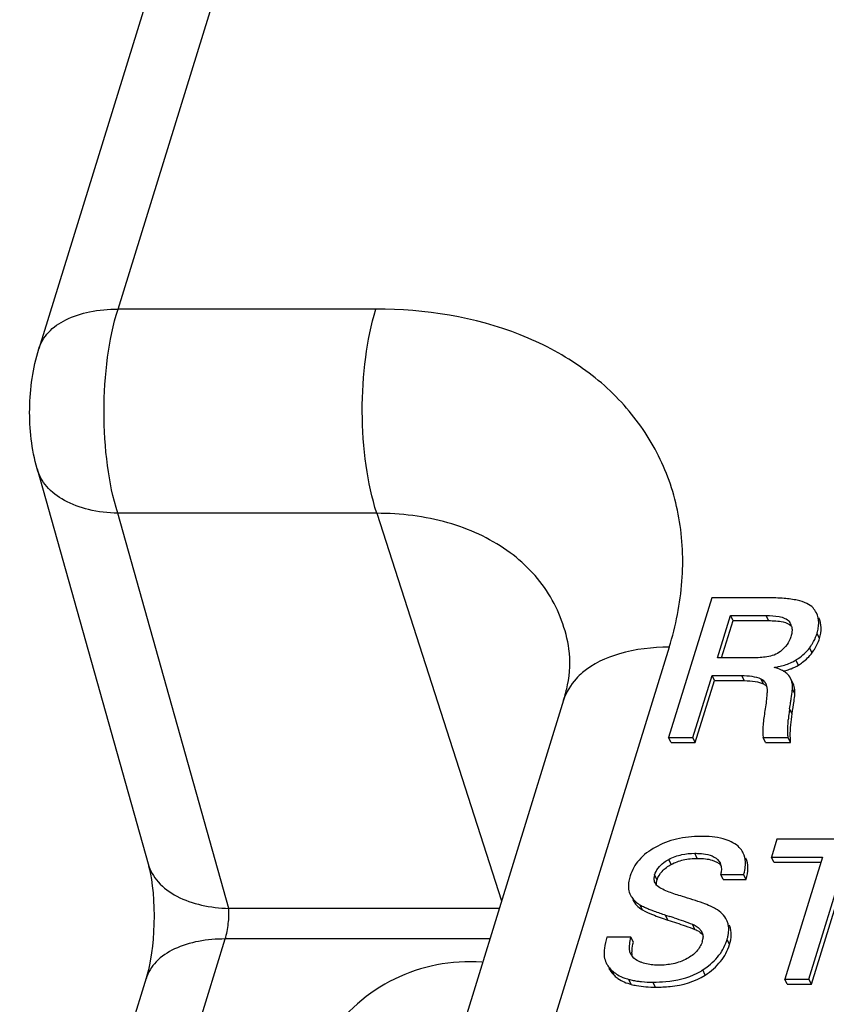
# Model space of a CAD drawing. Header units: millimetres. Extents: x 0 to 594, y 0 to 420.
# Tile 57 of 117: x 368.84 to 374.8, y 202.16 to 209.44. Entities that reach past the tile are written whole.
import ezdxf

# ---------------------------------------------------------------- set-up
doc = ezdxf.new("R2010")
doc.units = ezdxf.units.MM
doc.header["$LTSCALE"] = 32.67
doc.layers.get('0').update_dxf_attribs({"linetype": 'CONTINUOUS'})
doc.layers.add('3_ALL_AXES', color=7, linetype='CONTINUOUS')

msp = doc.modelspace()

# ---------------------------------------------------------------- linework, layer by layer
at = {"color": 9, "linetype": 'CONTINUOUS'}
for p, q in [((369.56369, 207.30382), (372.33674, 216.27742)), ((371.47043, 207.30382), (369.56369, 207.30382)), ((370.38266, 202.87207), (369.56186, 205.79352)), ((371.47628, 205.79352), (369.56186, 205.79352)), ((371.47628, 205.79352), (372.39859, 202.92716)), ((374.37256, 204.99975), (374.35426, 205.03705)), ((374.74817, 204.86726), (374.72987, 204.90456)), ((373.63782, 204.8034), (371.25591, 197.09552)), ((374.69311, 204.76153), (374.67481, 204.79882)), ((374.59282, 204.67141), (374.57452, 204.7087)), ((374.19231, 204.5562), (374.17401, 204.59349)), ((374.33376, 204.53172), (374.31546, 204.56901)), ((374.55822, 204.5238), (374.53991, 204.56109)), ((374.56653, 204.45755), (374.54823, 204.49485)), ((374.5461, 204.31131), (374.5278, 204.34861)), ((373.65226, 203.19698), (373.63396, 203.23427)), ((373.84541, 203.24185), (373.82711, 203.27914)), ((373.54817, 203.08271), (373.52987, 203.12001)), ((372.38156, 202.87206), (370.38266, 202.87207)), ((373.43984, 202.86094), (373.42154, 202.89824)), ((373.62804, 202.78561), (373.60974, 202.8229)), ((373.82798, 202.71693), (373.80968, 202.75423)), ((374.08464, 202.73925), (374.08009, 202.74853)), ((368.00943, 195.05193), (370.35602, 202.64551)), ((372.31155, 202.64552), (370.35602, 202.64551)), ((373.87924, 202.69579), (373.87468, 202.70509)), ((374.08345, 202.60388), (374.06515, 202.64118)), ((373.23292, 202.37491), (373.21462, 202.4122)), ((373.90411, 202.37904), (373.88581, 202.41634)), ((373.35661, 202.30977), (373.33831, 202.34707)), ((373.53579, 202.28922), (373.51749, 202.32652))]:
    msp.add_line(p, q, dxfattribs=at)
at = {"color": 7, "linetype": 'CONTINUOUS'}
for p, q in [((371.75139, 215.98364), (368.97835, 207.01009)), ((368.96559, 206.12336), (369.78639, 203.2019)), ((373.95302, 205.16881), (373.63349, 204.13482)), ((374.3645, 205.16881), (373.95302, 205.16881)), ((373.99438, 204.72454), (374.09095, 205.03705)), ((374.02421, 204.72454), (374.10925, 204.99975)), ((374.10925, 204.99975), (374.09095, 205.03705)), ((374.09095, 205.03705), (374.35426, 205.03705)), ((374.10925, 204.99975), (374.37256, 204.99975)), ((374.25769, 204.72454), (373.99438, 204.72454)), ((373.81214, 204.13482), (373.95388, 204.59349)), ((373.83044, 204.09753), (373.97218, 204.5562)), ((373.97218, 204.5562), (373.95388, 204.59349)), ((373.95388, 204.59349), (374.17401, 204.59349)), ((373.97218, 204.5562), (374.19231, 204.5562)), ((374.55331, 204.53567), (374.535, 204.57297)), ((372.85737, 204.41179), (370.47544, 196.70386)), ((373.6518, 204.09753), (373.63349, 204.13482)), ((373.63349, 204.13482), (373.81214, 204.13482)), ((373.83044, 204.09753), (373.81214, 204.13482)), ((374.34944, 204.09753), (374.33114, 204.13482)), ((374.33114, 204.13482), (374.51656, 204.13482)), ((374.53486, 204.09753), (374.51656, 204.13482)), ((373.6518, 204.09753), (373.83044, 204.09753)), ((374.34944, 204.09753), (374.53486, 204.09753)), ((374.43319, 203.38283), (374.39247, 203.25106)), ((375.3679, 203.38283), (374.43319, 203.38283)), ((374.41077, 203.21376), (374.39247, 203.25106)), ((374.39247, 203.25106), (374.77008, 203.25106)), ((374.77008, 203.25106), (374.49127, 202.34884)), ((374.66991, 202.34884), (374.94872, 203.25106)), ((374.41077, 203.21376), (374.75855, 203.21376)), ((374.68822, 202.31154), (374.96702, 203.21376)), ((374.03673, 203.08559), (374.01843, 203.12289)), ((374.01843, 203.12289), (374.18776, 203.12289)), ((374.03673, 203.08559), (374.20606, 203.08559)), ((374.20606, 203.08559), (374.18776, 203.12289)), ((373.34615, 202.98032), (373.3492, 202.97384)), ((373.60974, 202.8229), (373.64324, 202.81195)), ((374.06634, 202.77655), (374.06213, 202.78599)), ((374.08464, 202.73925), (374.08043, 202.7487)), ((373.35422, 202.65846), (373.17726, 202.65846)), ((373.37252, 202.62116), (373.35422, 202.65846)), ((373.35541, 202.52872), (373.35309, 202.53267)), ((369.7718, 202.35548), (367.514, 195.04917)), ((374.50957, 202.31154), (374.49127, 202.34884)), ((374.49127, 202.34884), (374.66991, 202.34884)), ((374.50957, 202.31154), (374.68822, 202.31154)), ((374.68822, 202.31154), (374.66991, 202.34884))]:
    msp.add_line(p, q, dxfattribs=at)
msp.add_lwpolyline([(369.78639, 203.20191), (369.79028, 203.18743), (369.79705, 203.15898), (369.80402, 203.12465), (369.8108, 203.08457), (369.817, 203.03912), (369.82236, 202.98807), (369.82646, 202.93245), (369.82897, 202.8748), (369.8298, 202.81619), (369.82894, 202.75715), (369.82648, 202.69955), (369.82258, 202.64448), (369.81743, 202.59212), (369.81118, 202.54276), (369.80405, 202.49682), (369.79628, 202.45478), (369.78813, 202.41707), (369.77985, 202.38382), (369.7718, 202.35548)], dxfattribs=at)
for centre, radius, start, end in [((374.43823, 204.93004), 0.10727, 26.181238, 35.443804), ((374.44251, 204.9322), 0.10248, 14.599128, 26.151711), ((374.44554, 204.99246), 0.29761, 340.450344, 342.820639), ((374.41545, 204.99105), 0.32285, 313.278593, 320.924949), ((374.42277, 204.98476), 0.31321, 320.974792, 323.582857), ((374.31964, 205.06093), 0.44142, 323.573801, 325.473591), ((374.42037, 204.95774), 0.29288, 301.086761, 301.756663), ((374.36846, 205.08882), 0.47581, 283.755395, 288.241551), ((374.41836, 204.51013), 0.13264, 52.189856, 55.55042), ((374.27988, 204.49988), 0.07876, 26.071227, 30.390299), ((374.44523, 204.52889), 0.10001, 18.784405, 26.152117), ((374.37352, 204.50455), 0.17574, 16.190793, 18.769264), ((374.37817, 204.5059), 0.1709, 13.585058, 16.190052), ((374.06893, 204.53776), 0.48122, 353.857351, 354.884428), ((374.3947, 204.50843), 0.15412, 354.943441, 0.26975), ((374.46354, 204.49159), 0.10001, 18.784405, 26.152117), ((367.73938, 205.42189), 6.87274, 351.0156, 351.403205), ((375.80691, 204.14625), 1.29502, 171.010344, 172.302719), ((375.63365, 204.16906), 1.12027, 172.272112, 175.041753), ((373.61573, 203.09192), 0.09026, 168.502704, 174.760946), ((373.62921, 203.08919), 0.10402, 162.764862, 168.511015), ((373.60085, 203.09532), 0.0759, 206.163865, 211.102853), ((373.62273, 203.11151), 0.10317, 220.652002, 224.365871), ((373.53141, 203.08722), 0.2186, 236.266348, 239.827952), ((370.68483, 193.80489), 9.48047, 71.621763, 71.816987), ((373.93409, 202.72174), 0.14316, 17.486812, 22.509155), ((373.78199, 202.64162), 0.11233, 34.39945, 38.578338), ((373.81517, 202.66437), 0.07211, 26.123345, 34.381742), ((373.75786, 202.66505), 0.12988, 347.17218, 352.049067), ((373.7325, 202.67082), 0.15589, 342.760397, 347.175149), ((373.71129, 202.75078), 0.37046, 327.997927, 338.362787), ((373.71128, 202.75049), 0.37037, 338.404707, 342.833243), ((373.43815, 202.57719), 0.0959, 210.363951, 215.760853), ((373.44214, 202.58006), 0.10081, 215.757742, 220.211078), ((373.37839, 202.58648), 0.23916, 222.98065, 226.780226), ((373.64288, 202.78651), 0.44278, 297.149672, 302.704711), ((373.65264, 202.77078), 0.42426, 302.744057, 303.339314), ((373.47222, 202.8521), 0.52248, 255.149688, 258.839959), ((373.48947, 202.93953), 0.6116, 258.839613, 262.306499)]:
    msp.add_arc(centre, radius, start, end, dxfattribs=at)
at = {"color": 9, "linetype": 'CONTINUOUS'}
for points, knots in [([(368.97834, 207.01009), (368.99219, 207.05489), (369.04634, 207.14344), (369.18219, 207.2366), (369.36052, 207.29261), (369.49323, 207.30382), (369.56369, 207.30382)], [0, 0, 0, 0, 0.2021582, 0.4299299, 0.6961907, 1, 1, 1, 1]), ([(369.56186, 205.79352), (369.52609, 205.90831), (369.47575, 206.15848), (369.45193, 206.54651), (369.47686, 206.93581), (369.5278, 207.18767), (369.56369, 207.30382)], [0, 0, 0, 0, 0.2360262, 0.4982146, 0.7613366, 1, 1, 1, 1]), ([(371.47628, 205.79352), (371.43939, 205.90818), (371.38692, 206.15824), (371.36072, 206.54638), (371.38407, 206.9358), (371.43459, 207.1877), (371.47047, 207.30382)], [0, 0, 0, 0, 0.2363627, 0.4985596, 0.761509, 1, 1, 1, 1]), ([(373.63782, 204.8034), (373.68671, 204.96161), (373.75073, 205.28056), (373.73094, 205.75848), (373.59068, 206.20142), (373.33539, 206.5888), (372.97709, 206.90364), (372.36782, 207.22057), (371.8315, 207.30382), (371.47043, 207.30382)], [0, 0, 0, 0, 0.1267799, 0.2466384, 0.3624409, 0.4780829, 0.5974546, 0.7235702, 1, 1, 1, 1]), ([(369.56186, 205.79352), (369.48954, 205.79557), (369.35309, 205.81156), (369.17066, 205.87683), (369.03272, 205.98037), (368.97905, 206.07546), (368.96559, 206.12333)], [0, 0, 0, 0, 0.2996804, 0.5645845, 0.7940198, 1, 1, 1, 1]), ([(372.89665, 204.7901), (372.8748, 204.93349), (372.77092, 205.21831), (372.44442, 205.55034), (371.99321, 205.75273), (371.65326, 205.79352), (371.47628, 205.79352)], [0, 0, 0, 0, 0.2300331, 0.4647287, 0.7193184, 1, 1, 1, 1]), ([(373.63783, 204.80343), (373.51388, 204.80343), (373.28662, 204.77934), (373.07424, 204.68137), (372.99635, 204.61529)], [0, 0, 0, 0, 0.5482371, 1, 1, 1, 1]), ([(372.99635, 204.61529), (372.97972, 204.60118), (372.9198, 204.54409), (372.87535, 204.47004), (372.85737, 204.4118)], [0, 0, 0, 0, 0.2635056, 1, 1, 1, 1]), ([(369.78656, 203.20194), (369.80061, 203.15255), (369.85674, 203.05378), (370.00108, 202.95065), (370.18261, 202.88865), (370.31496, 202.87398), (370.38266, 202.87206)], [0, 0, 0, 0, 0.2127721, 0.4521704, 0.7193854, 1, 1, 1, 1]), ([(370.35602, 202.64552), (370.36749, 202.68269), (370.38108, 202.75813), (370.38568, 202.83479), (370.38266, 202.87206)], [0, 0, 0, 0, 0.5099438, 1, 1, 1, 1]), ([(370.35602, 202.64552), (370.29008, 202.64552), (370.16142, 202.63543), (369.98416, 202.58254), (369.84208, 202.49008), (369.7853, 202.39805), (369.77082, 202.35175)], [0, 0, 0, 0, 0.2844265, 0.552932, 0.7907563, 1, 1, 1, 1])]:
    msp.add_open_spline(points, degree=3, knots=knots, dxfattribs=at)
at = {"color": 7, "linetype": 'CONTINUOUS'}
for points, knots in [([(368.9656, 206.12334), (368.92526, 206.26684), (368.89195, 206.56777), (368.93426, 206.86739), (368.97835, 207.01008)], [0, 0, 0, 0, 0.4995148, 1, 1, 1, 1]), ([(374.70034, 205.09393), (374.68817, 205.10797), (374.65045, 205.13235), (374.57711, 205.15382), (374.47913, 205.16665), (374.40548, 205.16881), (374.3645, 205.16881)], [0, 0, 0, 0, 0.1586643, 0.37138, 0.6500106, 1, 1, 1, 1]), ([(374.74092, 204.95607), (374.74193, 204.96511), (374.74385, 204.99924), (374.73628, 205.03412), (374.72522, 205.05665)], [0, 0, 0, 0, 0.2660002, 1, 1, 1, 1]), ([(374.35426, 205.03705), (374.38635, 205.03705), (374.43387, 205.0348), (374.49252, 205.01964), (374.51779, 205.00326), (374.52562, 204.99225)], [0, 0, 0, 0, 0.5297665, 0.7769391, 1, 1, 1, 1]), ([(374.37256, 204.99975), (374.40832, 204.99975), (374.46544, 204.99737), (374.52403, 204.97693), (374.53919, 204.96074)], [0, 0, 0, 0, 0.6171003, 1, 1, 1, 1]), ([(374.74817, 204.86726), (374.75632, 204.89362), (374.76599, 204.94549), (374.75414, 204.99773), (374.74352, 205.01935)], [0, 0, 0, 0, 0.5339252, 1, 1, 1, 1]), ([(374.5451, 204.92481), (374.54497, 204.92118), (374.54381, 204.90627), (374.54045, 204.89159), (374.53711, 204.88079)], [0, 0, 0, 0, 0.2435369, 1, 1, 1, 1]), ([(374.72987, 204.90456), (374.73123, 204.90896), (374.73608, 204.92585), (374.73948, 204.94318), (374.74092, 204.95607)], [0, 0, 0, 0, 0.2619821, 1, 1, 1, 1]), ([(374.53711, 204.88079), (374.53074, 204.86018), (374.5099, 204.81897), (374.47768, 204.78625), (374.45922, 204.77138)], [0, 0, 0, 0, 0.4765617, 1, 1, 1, 1]), ([(374.6833, 204.81074), (374.68786, 204.81737), (374.70465, 204.84331), (374.71835, 204.87133), (374.72599, 204.89287)], [0, 0, 0, 0, 0.2602164, 1, 1, 1, 1]), ([(374.69311, 204.76153), (374.69934, 204.76997), (374.72188, 204.80281), (374.73951, 204.83922), (374.74817, 204.86726)], [0, 0, 0, 0, 0.2633904, 1, 1, 1, 1]), ([(372.85737, 204.41179), (372.86891, 204.44911), (372.90072, 204.57229), (372.90996, 204.70279), (372.89665, 204.7901)], [0, 0, 0, 0, 0.3066163, 1, 1, 1, 1]), ([(374.45922, 204.77138), (374.4315, 204.74905), (374.36098, 204.72803), (374.29185, 204.72454), (374.25769, 204.72454)], [0, 0, 0, 0, 0.5103044, 1, 1, 1, 1]), ([(374.59282, 204.67141), (374.60301, 204.67771), (374.64042, 204.70286), (374.67345, 204.73487), (374.69311, 204.76153)], [0, 0, 0, 0, 0.2654918, 1, 1, 1, 1]), ([(374.41283, 204.65398), (374.42397, 204.65569), (374.4649, 204.66307), (374.50516, 204.675), (374.53297, 204.6871)], [0, 0, 0, 0, 0.2708867, 1, 1, 1, 1]), ([(374.53297, 204.6871), (374.5364, 204.68859), (374.54958, 204.69456), (374.5624, 204.70137), (374.5716, 204.70692)], [0, 0, 0, 0, 0.2577007, 1, 1, 1, 1]), ([(374.57452, 204.7087), (374.5803, 204.71228), (374.60218, 204.72649), (374.62275, 204.74277), (374.63678, 204.75601)], [0, 0, 0, 0, 0.2605715, 1, 1, 1, 1]), ([(374.48161, 204.62685), (374.4769, 204.62953), (374.4549, 204.64076), (374.43137, 204.64873), (374.41283, 204.65398)], [0, 0, 0, 0, 0.2194458, 1, 1, 1, 1]), ([(374.535, 204.57297), (374.53304, 204.57696), (374.52387, 204.59293), (374.51067, 204.60638), (374.49967, 204.61492)], [0, 0, 0, 0, 0.2419657, 1, 1, 1, 1]), ([(374.5174, 204.63692), (374.52436, 204.63922), (374.55041, 204.64857), (374.57552, 204.6607), (374.59282, 204.67141)], [0, 0, 0, 0, 0.2649281, 1, 1, 1, 1]), ([(374.17401, 204.59349), (374.19893, 204.59349), (374.24702, 204.59084), (374.29452, 204.579), (374.31546, 204.56901)], [0, 0, 0, 0, 0.517795, 1, 1, 1, 1]), ([(374.19231, 204.5562), (374.21944, 204.5562), (374.26763, 204.55336), (374.31481, 204.54076), (374.33376, 204.53172)], [0, 0, 0, 0, 0.5636547, 1, 1, 1, 1]), ([(374.31546, 204.56901), (374.31893, 204.56736), (374.33173, 204.56015), (374.34234, 204.54906), (374.34782, 204.53972)], [0, 0, 0, 0, 0.2619454, 1, 1, 1, 1]), ([(374.36052, 204.46958), (374.35971, 204.45722), (374.35577, 204.40735), (374.34917, 204.3577), (374.34285, 204.3206)], [0, 0, 0, 0, 0.2475899, 1, 1, 1, 1]), ([(374.5349, 204.39455), (374.53637, 204.40432), (374.54087, 204.43484), (374.54516, 204.46541), (374.54738, 204.48626)], [0, 0, 0, 0, 0.3201902, 1, 1, 1, 1]), ([(374.56653, 204.45755), (374.56704, 204.46324), (374.56778, 204.48561), (374.56357, 204.50804), (374.55822, 204.5238)], [0, 0, 0, 0, 0.255694, 1, 1, 1, 1]), ([(374.5461, 204.31131), (374.55095, 204.34205), (374.55828, 204.39071), (374.56493, 204.43951), (374.56653, 204.45755)], [0, 0, 0, 0, 0.6321458, 1, 1, 1, 1]), ([(374.34285, 204.3206), (374.33688, 204.28555), (374.32851, 204.2239), (374.32778, 204.16126), (374.33114, 204.13482)], [0, 0, 0, 0, 0.5715821, 1, 1, 1, 1]), ([(374.51656, 204.13482), (374.51562, 204.14557), (374.51305, 204.18923), (374.51475, 204.23307), (374.51757, 204.26589)], [0, 0, 0, 0, 0.2466324, 1, 1, 1, 1]), ([(374.53486, 204.09753), (374.53349, 204.11315), (374.53025, 204.1846), (374.53739, 204.25621), (374.5461, 204.31131)], [0, 0, 0, 0, 0.2194078, 1, 1, 1, 1]), ([(373.87091, 203.40443), (373.81067, 203.40443), (373.69363, 203.3925), (373.5833, 203.35037), (373.53419, 203.32307)], [0, 0, 0, 0, 0.5174178, 1, 1, 1, 1]), ([(374.14624, 203.33099), (374.11555, 203.35823), (374.02319, 203.39807), (373.92633, 203.40443), (373.87091, 203.40443)], [0, 0, 0, 0, 0.4254084, 1, 1, 1, 1]), ([(373.53419, 203.32307), (373.49009, 203.29854), (373.41108, 203.24065), (373.3619, 203.15458), (373.34855, 203.11137)], [0, 0, 0, 0, 0.5273894, 1, 1, 1, 1]), ([(374.185, 203.28079), (374.18271, 203.28545), (374.1724, 203.30402), (374.15822, 203.32034), (374.14624, 203.33099)], [0, 0, 0, 0, 0.2446535, 1, 1, 1, 1]), ([(373.63396, 203.23427), (373.66388, 203.25054), (373.72767, 203.27329), (373.79455, 203.27914), (373.82711, 203.27914)], [0, 0, 0, 0, 0.5111963, 1, 1, 1, 1]), ([(373.65226, 203.19698), (373.68016, 203.21215), (373.74356, 203.23554), (373.81054, 203.24185), (373.84541, 203.24185)], [0, 0, 0, 0, 0.4766376, 1, 1, 1, 1]), ([(373.82711, 203.27914), (373.83383, 203.27914), (373.86017, 203.27875), (373.88655, 203.27649), (373.90588, 203.27307)], [0, 0, 0, 0, 0.2549604, 1, 1, 1, 1]), ([(373.84541, 203.24185), (373.86545, 203.24185), (373.90236, 203.24012), (373.96325, 203.22912), (374.00371, 203.20883), (374.01996, 203.18923)], [0, 0, 0, 0, 0.3221491, 0.5906455, 1, 1, 1, 1]), ([(373.90588, 203.27307), (373.92824, 203.26912), (373.97038, 203.25801), (374.00424, 203.2269), (374.01313, 203.20882)], [0, 0, 0, 0, 0.529896, 1, 1, 1, 1]), ([(374.20107, 203.19164), (374.20158, 203.19973), (374.20195, 203.2301), (374.19481, 203.26079), (374.185, 203.28079)], [0, 0, 0, 0, 0.2668093, 1, 1, 1, 1]), ([(374.20606, 203.08559), (374.21466, 203.1134), (374.22531, 203.16694), (374.2141, 203.22149), (374.2033, 203.2435)], [0, 0, 0, 0, 0.5427484, 1, 1, 1, 1]), ([(373.52987, 203.12001), (373.53531, 203.13762), (373.5536, 203.17282), (373.58232, 203.19982), (373.59867, 203.21193)], [0, 0, 0, 0, 0.4752635, 1, 1, 1, 1]), ([(373.54817, 203.08271), (373.55536, 203.10598), (373.58353, 203.15272), (373.62749, 203.18351), (373.65226, 203.19698)], [0, 0, 0, 0, 0.4633626, 1, 1, 1, 1]), ([(374.18776, 203.12289), (374.1896, 203.12885), (374.19596, 203.15133), (374.2, 203.17454), (374.20107, 203.19164)], [0, 0, 0, 0, 0.2668338, 1, 1, 1, 1]), ([(373.34855, 203.11137), (373.34468, 203.09884), (373.33372, 203.05641), (373.33362, 203.00872), (373.34615, 202.98032)], [0, 0, 0, 0, 0.2970071, 1, 1, 1, 1]), ([(373.53273, 203.06185), (373.52847, 203.07054), (373.52513, 203.08371), (373.52554, 203.09679), (373.52584, 203.10016)], [0, 0, 0, 0, 0.7408964, 1, 1, 1, 1]), ([(373.73495, 202.96003), (373.71823, 202.96505), (373.6851, 202.97536), (373.63622, 202.99233), (373.5901, 203.01172), (373.56025, 203.02782), (373.54897, 203.03937)], [0, 0, 0, 0, 0.2576628, 0.5123062, 0.7619011, 1, 1, 1, 1]), ([(373.34918, 202.97383), (373.3525, 202.96707), (373.36777, 202.94034), (373.39073, 202.91831), (373.41001, 202.90543)], [0, 0, 0, 0, 0.2450837, 1, 1, 1, 1]), ([(373.36748, 202.93653), (373.375, 202.9212), (373.39552, 202.89169), (373.42411, 202.87009), (373.43984, 202.86094)], [0, 0, 0, 0, 0.4840909, 1, 1, 1, 1]), ([(373.98052, 202.86871), (373.96807, 202.87605), (373.9375, 202.89071), (373.8561, 202.92272), (373.78634, 202.94461), (373.73495, 202.96003)], [0, 0, 0, 0, 0.1652298, 0.3865771, 1, 1, 1, 1]), ([(373.42154, 202.89824), (373.42451, 202.89651), (373.43822, 202.88888), (373.4524, 202.88214), (373.46358, 202.87714)], [0, 0, 0, 0, 0.2193202, 1, 1, 1, 1]), ([(373.46358, 202.87714), (373.4666, 202.87579), (373.47962, 202.87008), (373.49278, 202.86471), (373.50294, 202.86072)], [0, 0, 0, 0, 0.2326453, 1, 1, 1, 1]), ([(374.06208, 202.78597), (374.05387, 202.8027), (374.03021, 202.83492), (373.9982, 202.8583), (373.98052, 202.86871)], [0, 0, 0, 0, 0.4759703, 1, 1, 1, 1]), ([(373.43984, 202.86094), (373.46333, 202.84727), (373.52573, 202.82038), (373.58956, 202.79813), (373.62804, 202.78561)], [0, 0, 0, 0, 0.4017948, 1, 1, 1, 1]), ([(373.50294, 202.86072), (373.51073, 202.85766), (373.54603, 202.84421), (373.58179, 202.83201), (373.60974, 202.8229)], [0, 0, 0, 0, 0.2216408, 1, 1, 1, 1]), ([(373.67391, 202.80182), (373.69675, 202.79423), (373.74215, 202.7788), (373.78751, 202.76315), (373.80968, 202.75423)], [0, 0, 0, 0, 0.5017378, 1, 1, 1, 1]), ([(373.62804, 202.78561), (373.67098, 202.77163), (373.73782, 202.74935), (373.8045, 202.72638), (373.82798, 202.71693)], [0, 0, 0, 0, 0.6407908, 1, 1, 1, 1]), ([(373.80968, 202.75423), (373.81357, 202.75266), (373.82847, 202.74611), (373.84251, 202.73748), (373.85185, 202.72981)], [0, 0, 0, 0, 0.2577639, 1, 1, 1, 1]), ([(374.07753, 202.72526), (374.07736, 202.7287), (374.07631, 202.74205), (374.07362, 202.75528), (374.07063, 202.76476)], [0, 0, 0, 0, 0.2575281, 1, 1, 1, 1]), ([(374.07423, 202.67819), (374.07495, 202.68227), (374.07731, 202.69784), (374.0781, 202.71367), (374.07753, 202.72526)], [0, 0, 0, 0, 0.2630383, 1, 1, 1, 1]), ([(374.08345, 202.60388), (374.0908, 202.62767), (374.10026, 202.67323), (374.09266, 202.71992), (374.08464, 202.73925)], [0, 0, 0, 0, 0.5433017, 1, 1, 1, 1]), ([(373.17726, 202.65846), (373.16914, 202.63216), (373.15718, 202.58457), (373.1549, 202.53494), (373.15794, 202.51373)], [0, 0, 0, 0, 0.5623097, 1, 1, 1, 1]), ([(373.34601, 202.55627), (373.34318, 202.57281), (373.34419, 202.60763), (373.35035, 202.64136), (373.35422, 202.65846)], [0, 0, 0, 0, 0.4890433, 1, 1, 1, 1]), ([(373.82798, 202.71693), (373.83392, 202.71454), (373.85547, 202.70466), (373.87508, 202.68994), (373.88623, 202.67667)], [0, 0, 0, 0, 0.2697745, 1, 1, 1, 1]), ([(374.06515, 202.64118), (374.06613, 202.64434), (374.06971, 202.65653), (374.0726, 202.66894), (374.07423, 202.67819)], [0, 0, 0, 0, 0.260533, 1, 1, 1, 1]), ([(373.36236, 202.54507), (373.36238, 202.55063), (373.36352, 202.57625), (373.3681, 202.6016), (373.37252, 202.62116)], [0, 0, 0, 0, 0.2170271, 1, 1, 1, 1]), ([(373.88139, 202.62462), (373.87343, 202.59889), (373.84297, 202.54816), (373.79557, 202.51448), (373.76923, 202.50005)], [0, 0, 0, 0, 0.4727414, 1, 1, 1, 1]), ([(373.90411, 202.37904), (373.94643, 202.40688), (374.02205, 202.47114), (374.06966, 202.55924), (374.08345, 202.60388)], [0, 0, 0, 0, 0.5201976, 1, 1, 1, 1]), ([(373.36507, 202.51494), (373.3646, 202.51722), (373.36287, 202.52717), (373.36233, 202.5373), (373.36236, 202.54507)], [0, 0, 0, 0, 0.2304366, 1, 1, 1, 1]), ([(373.43606, 202.47125), (373.42909, 202.4736), (373.40308, 202.48354), (373.37843, 202.49926), (373.36515, 202.51498)], [0, 0, 0, 0, 0.2635622, 1, 1, 1, 1]), ([(373.76923, 202.50005), (373.73708, 202.48243), (373.66833, 202.45801), (373.59634, 202.4518), (373.56128, 202.4518)], [0, 0, 0, 0, 0.5112135, 1, 1, 1, 1]), ([(373.88581, 202.41634), (373.90045, 202.42597), (373.95377, 202.46437), (373.99991, 202.51355), (374.02545, 202.55445)], [0, 0, 0, 0, 0.2665089, 1, 1, 1, 1]), ([(373.17207, 202.4682), (373.17401, 202.46425), (373.18272, 202.44819), (373.19399, 202.43358), (373.20343, 202.42344)], [0, 0, 0, 0, 0.2410937, 1, 1, 1, 1]), ([(373.19037, 202.43091), (373.19283, 202.42588), (373.20429, 202.40531), (373.21987, 202.38719), (373.23292, 202.37491)], [0, 0, 0, 0, 0.2379317, 1, 1, 1, 1]), ([(373.56128, 202.4518), (373.55026, 202.4518), (373.50794, 202.45323), (373.46573, 202.46121), (373.43606, 202.47125)], [0, 0, 0, 0, 0.2604454, 1, 1, 1, 1]), ([(373.23292, 202.37491), (373.24102, 202.36729), (373.27752, 202.33763), (373.32204, 202.31896), (373.35661, 202.30977)], [0, 0, 0, 0, 0.2371422, 1, 1, 1, 1]), ([(373.28972, 202.36376), (373.29355, 202.36211), (373.30941, 202.35563), (373.32578, 202.3504), (373.33831, 202.34707)], [0, 0, 0, 0, 0.2432554, 1, 1, 1, 1]), ([(373.51749, 202.32652), (373.54913, 202.32652), (373.66065, 202.33081), (373.77355, 202.35587), (373.84493, 202.39252)], [0, 0, 0, 0, 0.2827935, 1, 1, 1, 1]), ([(373.53579, 202.28922), (373.57239, 202.28922), (373.69905, 202.29471), (373.82836, 202.3292), (373.90411, 202.37904)], [0, 0, 0, 0, 0.2875757, 1, 1, 1, 1]), ([(373.35661, 202.30977), (373.36962, 202.30631), (373.42846, 202.29326), (373.48903, 202.28922), (373.53579, 202.28922)], [0, 0, 0, 0, 0.2235348, 1, 1, 1, 1]), ([(373.40759, 202.33343), (373.41613, 202.33227), (373.45261, 202.32804), (373.48938, 202.32652), (373.51749, 202.32652)], [0, 0, 0, 0, 0.2346679, 1, 1, 1, 1])]:
    msp.add_open_spline(points, degree=3, knots=knots, dxfattribs=at)
for points in [[(374.72522, 205.05665), (374.71864, 205.07006), (374.71013, 205.08264), (374.70034, 205.09393)], [(374.54168, 204.95803), (374.54448, 204.94726), (374.54551, 204.93594), (374.5451, 204.92481)], [(374.49339, 204.61951), (374.48958, 204.62213), (374.48564, 204.62457), (374.48161, 204.62685)], [(374.54883, 204.50916), (374.54877, 204.52154), (374.54719, 204.534), (374.54429, 204.54604)], [(374.33376, 204.53172), (374.34261, 204.52749), (374.3509, 204.52156), (374.35747, 204.51427)], [(374.35063, 204.5345), (374.35376, 204.5281), (374.35607, 204.52126), (374.35768, 204.51432)], [(374.35768, 204.51432), (374.35968, 204.50572), (374.36064, 204.49686), (374.3609, 204.48803)], [(374.3609, 204.48803), (374.36108, 204.48188), (374.36092, 204.47572), (374.36052, 204.46958)], [(373.59867, 203.21193), (373.60986, 203.22022), (373.62173, 203.22762), (373.63396, 203.23427)], [(374.01313, 203.20882), (374.01617, 203.20262), (374.01849, 203.19602), (374.0201, 203.1893)], [(374.02309, 203.15663), (374.02267, 203.14529), (374.02095, 203.13396), (374.01843, 203.12289)], [(374.0201, 203.1893), (374.02265, 203.17867), (374.02349, 203.16756), (374.02309, 203.15663)], [(373.54557, 203.07261), (373.54626, 203.07602), (373.54714, 203.07939), (373.54817, 203.08271)], [(373.54445, 203.04429), (373.54128, 203.04799), (373.53838, 203.05194), (373.53586, 203.05611)], [(373.5447, 203.04444), (373.54374, 203.05051), (373.54359, 203.05674), (373.54414, 203.06286)], [(373.54414, 203.06286), (373.54443, 203.06613), (373.54492, 203.06939), (373.54557, 203.07261)], [(373.85185, 202.72981), (373.85842, 202.72441), (373.8645, 202.71832), (373.86981, 202.71167)], [(373.87991, 202.69612), (373.88291, 202.68999), (373.88504, 202.68338), (373.88623, 202.67666)], [(373.88623, 202.67666), (373.88796, 202.66696), (373.88784, 202.65685), (373.88649, 202.64708)], [(373.15794, 202.51373), (373.16019, 202.498), (373.16507, 202.48247), (373.17207, 202.4682)], [(373.35324, 202.53275), (373.34962, 202.54011), (373.34739, 202.54819), (373.34601, 202.55627)], [(373.21462, 202.4122), (373.22517, 202.40227), (373.23672, 202.39332), (373.24889, 202.38545)], [(373.24889, 202.38545), (373.26184, 202.37709), (373.27558, 202.36988), (373.28972, 202.36376)]]:
    msp.add_open_spline(points, degree=3, dxfattribs=at)
at = {"layer": '3_ALL_AXES', "color": 7, "linetype": 'CONTINUOUS'}
msp.add_arc((372.15838, 201.22642), 1.25052, 85.671636, 146.605391, dxfattribs=at)

doc.saveas('drawing.dxf')
